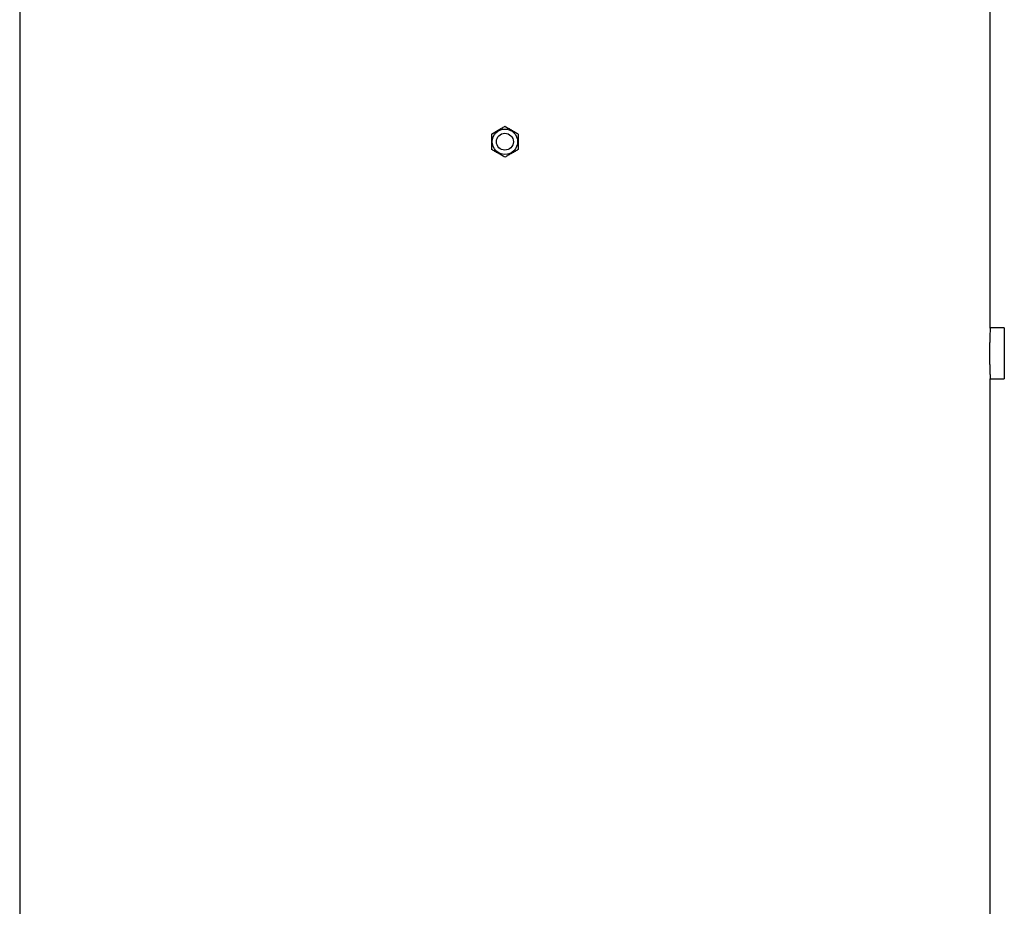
# Model space of a CAD drawing. Header units: millimetres. Extents: x 1316 to 5095, y 766 to 6162.
# Tile 22 of 25: x 1557 to 2953, y 3464 to 4721. Entities that reach past the tile are written whole.
import ezdxf

# ---------------------------------------------------------------- set-up
doc = ezdxf.new("R2010")
doc.units = ezdxf.units.MM
doc.header["$LTSCALE"] = 2

msp = doc.modelspace()

# ---------------------------------------------------------------- linework, layer by layer
at = {"color": 7, "linetype": 'Continuous', "lineweight": 25}
for p, q in [((1556.8, 4747.9), (1556.8, 2297.9)), ((2932.8, 4283.7), (2932.8, 4747.9)), ((2952.8, 4283.9), (2932.8, 4283.9)), ((2952.8, 4283.9), (2952.8, 4211.9)), ((2932.8, 2297.9), (2932.8, 4211.9)), ((2932.8, 4211.9), (2952.8, 4211.9))]:
    msp.add_line(p, q, dxfattribs=at)
for radius in [18, 12]:
    msp.add_circle((2244.8, 4547.9), radius, dxfattribs=at)
for points, knots in [([(2225.8, 4558.8), (2227.4, 4559.7), (2228.9, 4560.6), (2232.1, 4562.4), (2233.7, 4563.4), (2236.1, 4564.8), (2236.9, 4565.2), (2238.5, 4566.2), (2239.3, 4566.6), (2241.7, 4568), (2243.3, 4568.9), (2244.8, 4569.8)], [0, 0, 0, 0, 0.25, 0.25, 0.5, 0.5, 0.625, 0.625, 0.75, 0.75, 1, 1, 1, 1]), ([(2244.8, 4569.8), (2246.4, 4568.9), (2247.9, 4568), (2251.1, 4566.2), (2252.7, 4565.3), (2255.1, 4563.9), (2255.9, 4563.4), (2257.5, 4562.5), (2258.3, 4562), (2260.7, 4560.6), (2262.3, 4559.7), (2263.8, 4558.8)], [0, 0, 0, 0, 0.25, 0.25, 0.5, 0.5, 0.625, 0.625, 0.75, 0.75, 1, 1, 1, 1]), ([(2225.8, 4558.8), (2225.8, 4557), (2225.8, 4555.2), (2225.8, 4551.6), (2225.8, 4549.7), (2225.8, 4546), (2225.8, 4544.1), (2225.8, 4540.5), (2225.8, 4538.7), (2225.8, 4536.9)], [0, 0, 0, 0, 0.25, 0.25, 0.5, 0.5, 0.75, 0.75, 1, 1, 1, 1]), ([(2263.8, 4558.8), (2263.8, 4557), (2263.8, 4555.2), (2263.8, 4551.6), (2263.8, 4549.7), (2263.8, 4546), (2263.8, 4544.1), (2263.8, 4540.5), (2263.8, 4538.7), (2263.8, 4536.9)], [0, 0, 0, 0, 0.25, 0.25, 0.5, 0.5, 0.75, 0.75, 1, 1, 1, 1]), ([(2244.8, 4525.9), (2243.3, 4526.8), (2241.7, 4527.7), (2238.6, 4529.5), (2237, 4530.5), (2234.5, 4531.9), (2233.7, 4532.3), (2232.1, 4533.3), (2231.3, 4533.7), (2228.9, 4535.1), (2227.4, 4536), (2225.8, 4536.9)], [0, 0, 0, 0, 0.25, 0.25, 0.5, 0.5, 0.625, 0.625, 0.75, 0.75, 1, 1, 1, 1]), ([(2263.8, 4536.9), (2262.3, 4536), (2260.7, 4535.1), (2257.6, 4533.3), (2256, 4532.3), (2253.5, 4530.9), (2252.7, 4530.5), (2251.1, 4529.6), (2250.3, 4529.1), (2247.9, 4527.7), (2246.4, 4526.8), (2244.8, 4525.9)], [0, 0, 0, 0, 0.25, 0.25, 0.5, 0.5, 0.625, 0.625, 0.75, 0.75, 1, 1, 1, 1]), ([(2932.8, 4283.7), (2932.8, 4283.8), (2932.8, 4283.9), (2932.8, 4283), (2932.7, 4281.2), (2932.6, 4278.4), (2932.4, 4274.7), (2932.2, 4270.3), (2932.1, 4265.1), (2932, 4259.6), (2931.9, 4253.7), (2931.9, 4247.6), (2931.9, 4241.5), (2932, 4235.7), (2932.1, 4230.1), (2932.3, 4225.1), (2932.4, 4220.7), (2932.6, 4217.1), (2932.7, 4214.3), (2932.8, 4212.3), (2932.8, 4212), (2932.8, 4211.9)], [0, 0, 0, 0, 0.018965, 0.073379, 0.126231, 0.180614, 0.233516, 0.287949, 0.340901, 0.395389, 0.448312, 0.502774, 0.555635, 0.610029, 0.662892, 0.717284, 0.770209, 0.824667, 0.877618, 0.932107, 1, 1, 1, 1])]:
    msp.add_open_spline(points, degree=3, knots=knots, dxfattribs=at)

doc.saveas('drawing.dxf')
